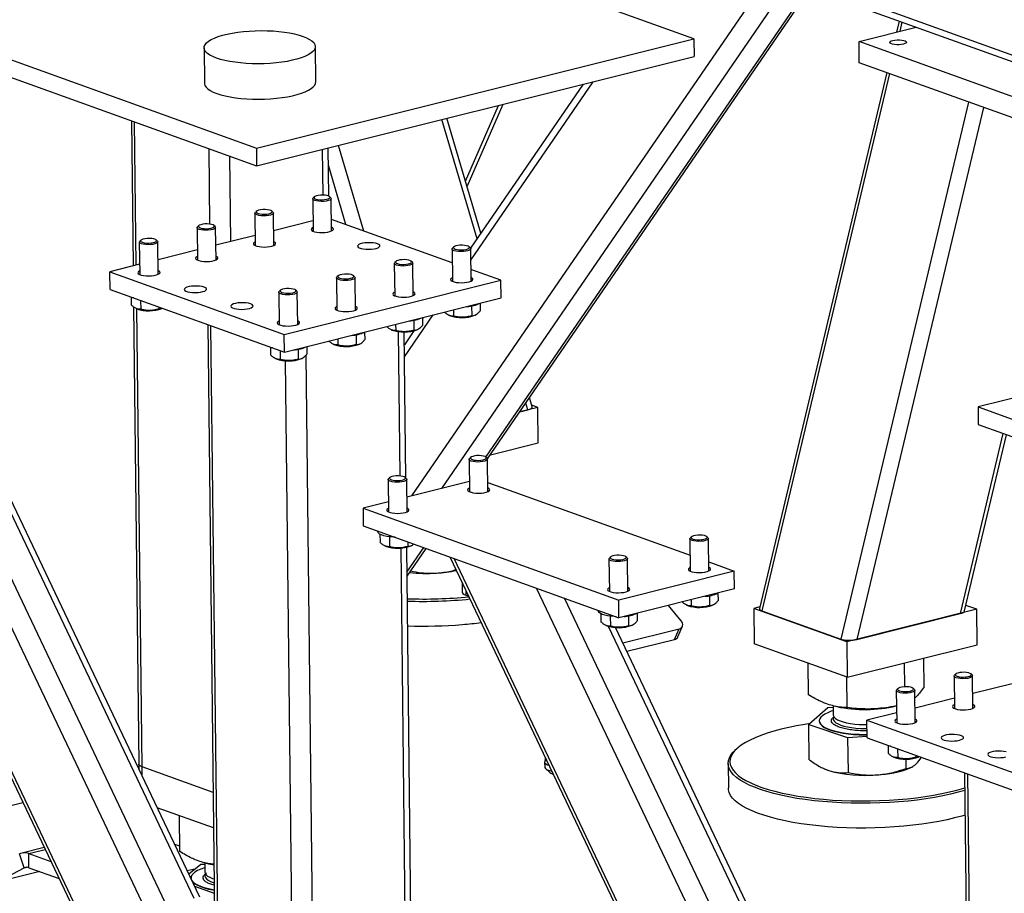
# Model space of a CAD drawing. Header units: millimetres. Extents: x 0 to 841, y 0 to 594.
# Tile 28 of 177: x 182 to 209, y 52 to 75. Entities that reach past the tile are written whole.
import ezdxf

# ---------------------------------------------------------------- set-up
doc = ezdxf.new("R2010")
doc.units = ezdxf.units.MM
doc.layers.add('TRAIT-FORT', color=4, linetype='Continuous', lineweight=25)

msp = doc.modelspace()

# ---------------------------------------------------------------- linework, layer by layer
at = {"layer": 'TRAIT-FORT', "color": 4, "linetype": 'Continuous', "lineweight": 25}
for p, q in [((209.799, 74.103), (140.227, 99.139)), ((140.463, 98.878), (209.828, 73.917)), ((200.381, 74.844), (177.994, 82.9)), ((166.198, 79.95), (188.585, 71.894)), ((166.203, 79.473), (188.59, 71.417)), ((192.775, 62.511), (202.426, 76.58)), ((193.582, 62.712), (202.962, 76.387)), ((194.774, 63.556), (203.454, 76.21)), ((194.818, 63.512), (203.513, 76.189)), ((204.835, 74.773), (206.377, 75.159)), ((205.92, 75.323), (205.849, 75.027)), ((205.991, 75.297), (205.931, 75.047)), ((188.585, 71.894), (200.381, 74.844)), ((190.184, 73.68), (190.173, 74.635)), ((200.381, 74.844), (200.386, 74.367)), ((204.841, 74.2), (204.835, 74.773)), ((209.536, 73.081), (204.835, 74.773)), ((187.172, 74.6), (187.183, 73.646)), ((188.59, 71.417), (200.386, 74.367)), ((209.543, 72.509), (204.841, 74.2)), ((205.588, 73.931), (202.148, 59.474)), ((205.66, 73.906), (202.211, 59.414)), ((197.395, 73.619), (194.359, 69.192)), ((194.365, 68.87), (197.669, 73.687)), ((194.219, 71.006), (195.113, 73.048)), ((194.263, 70.856), (195.236, 73.079)), ((207.791, 73.139), (204.342, 58.647)), ((173.39, 72.961), (186.674, 45.004)), ((186.672, 45.208), (173.504, 72.92)), ((208.191, 72.995), (204.776, 58.641)), ((185.213, 72.632), (185.258, 68.716)), ((185.345, 68.738), (185.3, 72.6)), ((194.536, 69.449), (193.583, 72.665)), ((194.636, 69.597), (193.717, 72.699)), ((186.626, 49.182), (175.727, 72.12)), ((191.482, 69.658), (190.797, 71.968)), ((186.473, 50.812), (176.477, 71.85)), ((187.329, 69.844), (187.306, 71.879)), ((188.585, 71.894), (188.59, 71.417)), ((190.383, 70.628), (190.369, 71.861)), ((190.533, 70.6), (190.519, 71.899)), ((187.897, 69.376), (187.87, 71.676)), ((190.998, 69.833), (190.524, 71.432)), ((186.904, 51.648), (177.667, 71.089)), ((187.056, 51.686), (177.85, 71.06)), ((190.101, 70.528), (190.111, 69.653)), ((190.146, 70.582), (190.113, 70.552)), ((190.588, 70.557), (190.554, 70.587)), ((190.611, 69.659), (190.601, 70.534)), ((188.543, 70.139), (188.553, 69.264)), ((188.588, 70.193), (188.555, 70.162)), ((189.03, 70.168), (188.996, 70.197)), ((189.053, 69.269), (189.043, 70.144)), ((190.108, 69.929), (189.048, 69.664)), ((193.866, 68.801), (190.607, 69.973)), ((186.985, 69.749), (186.995, 68.874)), ((187.029, 69.803), (186.997, 69.772)), ((187.471, 69.778), (187.438, 69.808)), ((187.495, 68.88), (187.485, 69.755)), ((185.426, 69.359), (185.436, 68.484)), ((185.471, 69.413), (185.439, 69.383)), ((185.913, 69.388), (185.88, 69.418)), ((185.936, 68.49), (185.926, 69.365)), ((188.55, 69.539), (187.49, 69.274)), ((186.991, 69.15), (185.932, 68.885)), ((193.862, 69.175), (193.872, 68.3)), ((193.907, 69.229), (193.874, 69.199)), ((194.349, 69.204), (194.315, 69.234)), ((194.372, 68.306), (194.362, 69.181)), ((192.303, 68.785), (192.313, 67.91)), ((192.349, 68.839), (192.315, 68.809)), ((192.791, 68.814), (192.757, 68.844)), ((192.813, 67.916), (192.803, 68.791)), ((185.433, 68.76), (184.631, 68.56)), ((184.637, 68.082), (184.631, 68.56)), ((184.631, 68.56), (189.332, 66.868)), ((195.175, 68.329), (194.368, 68.62)), ((189.332, 66.868), (195.175, 68.329)), ((190.745, 68.396), (190.755, 67.521)), ((190.79, 68.45), (190.757, 68.419)), ((191.232, 68.425), (191.199, 68.454)), ((191.255, 67.526), (191.245, 68.401)), ((195.181, 67.852), (195.175, 68.329)), ((184.637, 68.082), (189.337, 66.391)), ((189.187, 68.006), (189.197, 67.131)), ((189.232, 68.06), (189.199, 68.029)), ((189.674, 68.035), (189.641, 68.065)), ((189.697, 67.137), (189.687, 68.012)), ((185.203, 67.879), (185.205, 67.668)), ((185.267, 67.855), (185.259, 67.858)), ((185.46, 67.786), (185.463, 67.547)), ((189.337, 66.391), (195.181, 67.852)), ((194.619, 67.711), (194.621, 67.503)), ((185.27, 67.613), (185.412, 55.27)), ((185.339, 67.569), (185.357, 67.561)), ((185.5, 55.197), (185.358, 67.56)), ((185.953, 67.609), (185.953, 67.556)), ((186.036, 67.569), (186.048, 67.574)), ((193.897, 67.531), (193.899, 67.362)), ((194.386, 67.638), (194.389, 67.372)), ((192.577, 66.264), (193.353, 67.395)), ((192.828, 67.248), (192.831, 66.982)), ((193.079, 67.326), (193.061, 67.3)), ((193.061, 67.322), (193.063, 67.113)), ((193.774, 67.385), (193.793, 67.377)), ((194.472, 67.384), (194.492, 67.394)), ((187.27, 67.135), (187.583, 39.757)), ((187.671, 39.684), (187.357, 67.103)), ((191.502, 66.932), (191.505, 66.724)), ((192.216, 66.995), (192.234, 66.987)), ((192.338, 67.141), (192.34, 66.973)), ((192.464, 63.049), (192.419, 66.943)), ((192.615, 62.99), (192.57, 66.935)), ((192.832, 66.966), (192.573, 66.589)), ((192.914, 66.995), (192.933, 67.004)), ((189.337, 66.391), (189.332, 66.868)), ((190.78, 66.751), (190.782, 66.583)), ((191.27, 66.858), (191.273, 66.592)), ((188.963, 66.525), (188.965, 66.315)), ((189.029, 66.502), (189.02, 66.505)), ((189.221, 66.433), (189.224, 66.193)), ((189.711, 66.469), (189.714, 66.203)), ((189.944, 66.542), (189.947, 66.334)), ((190.658, 66.605), (190.676, 66.597)), ((191.356, 66.605), (191.375, 66.614)), ((189.1, 66.216), (189.118, 66.208)), ((189.677, 38.962), (189.365, 66.158)), ((189.797, 66.215), (189.817, 66.225)), ((190.24, 38.95), (189.926, 66.312)), ((211.873, 65.872), (208.044, 64.914)), ((196.023, 64.916), (195.95, 65.163)), ((196.172, 64.9), (195.687, 64.778)), ((195.687, 64.778), (195.904, 64.832)), ((195.904, 64.832), (195.849, 65.015)), ((196.172, 64.9), (196.011, 64.958)), ((196.183, 63.945), (196.172, 64.9)), ((208.044, 64.914), (208.049, 64.437)), ((208.044, 64.914), (212.744, 63.223)), ((208.049, 64.437), (212.75, 62.745)), ((208.717, 64.196), (207.561, 59.338)), ((207.682, 59.407), (208.813, 64.162)), ((194.894, 63.623), (196.183, 63.945)), ((194.319, 63.498), (194.329, 62.623)), ((194.365, 63.552), (194.332, 63.521)), ((194.807, 63.527), (194.773, 63.557)), ((194.829, 62.629), (194.819, 63.504)), ((192.138, 62.952), (192.148, 62.077)), ((192.183, 63.006), (192.15, 62.976)), ((192.625, 62.981), (192.591, 63.011)), ((192.648, 62.083), (192.638, 62.958)), ((194.326, 62.899), (192.644, 62.478)), ((194.322, 62.898), (194.326, 62.904)), ((194.827, 62.871), (200.279, 60.909)), ((192.145, 62.353), (191.46, 62.182)), ((191.46, 62.182), (191.465, 61.705)), ((191.46, 62.182), (198.355, 59.701)), ((191.465, 61.705), (198.36, 59.224)), ((191.854, 61.565), (191.854, 61.551)), ((191.914, 61.477), (191.917, 61.261)), ((192.172, 61.406), (192.175, 61.14)), ((200.274, 61.355), (200.284, 60.48)), ((200.319, 61.409), (200.286, 61.379)), ((200.761, 61.384), (200.727, 61.414)), ((200.784, 60.486), (200.774, 61.361)), ((192.05, 61.162), (192.069, 61.154)), ((192.733, 39.573), (192.486, 61.106)), ((192.882, 39.668), (192.636, 61.126)), ((192.644, 60.451), (193.1, 61.116)), ((192.645, 60.344), (193.159, 61.095)), ((192.664, 61.273), (192.665, 61.149)), ((192.748, 61.162), (192.768, 61.171)), ((193.804, 60.863), (207.088, 32.906)), ((207.086, 33.109), (193.917, 60.822)), ((198.092, 60.81), (198.102, 59.935)), ((198.137, 60.864), (198.104, 60.833)), ((198.579, 60.839), (198.546, 60.868)), ((198.602, 59.94), (198.592, 60.815)), ((200.781, 60.728), (201.471, 60.48)), ((201.471, 60.48), (198.355, 59.701)), ((201.476, 60.003), (201.471, 60.48)), ((194.13, 60.177), (194.133, 59.921)), ((207.04, 37.084), (196.141, 60.022)), ((194.244, 59.829), (194.242, 59.941)), ((194.244, 59.829), (194.306, 59.807)), ((206.887, 38.714), (196.89, 59.752)), ((201.476, 60.003), (198.36, 59.224)), ((200.798, 59.818), (200.801, 59.552)), ((201.031, 59.891), (201.034, 59.683)), ((198.36, 59.224), (198.355, 59.701)), ((200.038, 59.142), (199.699, 59.558)), ((200.186, 59.565), (200.205, 59.557)), ((200.309, 59.711), (200.311, 59.542)), ((200.884, 59.565), (200.904, 59.574)), ((202.158, 59.515), (202, 59.476)), ((208.013, 59.451), (207.718, 59.557)), ((197.808, 59.422), (197.808, 59.408)), ((197.869, 59.334), (197.871, 59.118)), ((198.126, 59.263), (198.129, 58.997)), ((198.617, 59.272), (198.62, 59.006)), ((198.85, 59.346), (198.852, 59.137)), ((204.507, 58.574), (202, 59.476)), ((202, 59.476), (202.011, 58.521)), ((202.211, 59.414), (204.342, 58.647)), ((208.013, 59.451), (204.507, 58.574)), ((204.776, 58.641), (207.561, 59.338)), ((208.024, 58.496), (208.013, 59.451)), ((198.005, 59.019), (198.023, 59.011)), ((207.318, 39.551), (198.081, 58.991)), ((207.47, 39.588), (198.264, 58.962)), ((198.703, 59.019), (198.722, 59.028)), ((199.952, 58.71), (200.074, 58.996)), ((198.462, 58.546), (199.98, 58.926)), ((199.859, 58.64), (199.98, 58.926)), ((198.57, 58.318), (199.859, 58.64)), ((204.518, 57.619), (202.011, 58.521)), ((204.507, 58.574), (204.518, 57.619)), ((204.518, 57.619), (208.024, 58.496)), ((203.474, 57.143), (203.465, 57.998)), ((206.071, 57.361), (206.064, 58.006)), ((206.59, 57.358), (206.581, 58.135)), ((204.519, 56.798), (204.509, 57.623)), ((207.398, 57.651), (207.408, 56.776)), ((207.443, 57.705), (207.41, 57.675)), ((207.885, 57.68), (207.852, 57.71)), ((207.908, 56.782), (207.898, 57.657)), ((208.963, 57.442), (207.903, 57.177)), ((205.84, 57.261), (205.85, 56.386)), ((205.885, 57.315), (205.852, 57.285)), ((206.327, 57.29), (206.294, 57.32)), ((206.35, 56.392), (206.34, 57.267)), ((204.137, 56.849), (204.14, 56.597)), ((204.151, 56.845), (204.236, 56.825)), ((205.838, 56.844), (205.844, 56.845)), ((207.405, 57.052), (206.345, 56.787)), ((203.997, 56.792), (203.484, 56.339)), ((204.137, 56.802), (203.997, 56.792)), ((205.847, 56.662), (205.045, 56.462)), ((203.484, 56.339), (204.528, 55.994)), ((203.494, 55.392), (203.484, 56.339)), ((203.764, 56.442), (203.764, 56.432)), ((205.05, 55.984), (205.045, 56.462)), ((205.045, 56.462), (209.746, 54.77)), ((204.528, 55.994), (205.05, 56.03)), ((204.528, 55.994), (204.539, 55.047)), ((205.05, 55.984), (209.751, 54.293)), ((205.616, 55.781), (205.618, 55.57)), ((205.681, 55.757), (205.673, 55.76)), ((201.535, 55.686), (201.488, 55.643)), ((205.874, 55.688), (205.877, 55.449)), ((206.367, 55.511), (206.367, 55.458)), ((185.412, 55.27), (185.413, 55.144)), ((196.357, 55.327), (196.359, 55.189)), ((196.375, 55.419), (196.358, 55.334)), ((196.377, 55.448), (196.375, 55.416)), ((201.304, 55.292), (201.312, 54.624)), ((205.753, 55.471), (205.771, 55.463)), ((206.093, 55.412), (206.096, 55.155)), ((206.45, 55.471), (206.462, 55.476)), ((187.414, 54.508), (185.5, 55.197)), ((185.503, 54.956), (185.5, 55.197)), ((196.379, 55.153), (196.499, 55.046)), ((203.887, 55.153), (203.899, 55.148)), ((206.213, 55.175), (206.247, 55.191)), ((207.683, 55.037), (207.997, 27.659)), ((208.085, 27.586), (207.771, 55.005)), ((180.476, 53.79), (182.285, 54.242)), ((187.425, 53.553), (185.91, 54.098)), ((186.52, 52.918), (186.509, 53.883)), ((186.519, 53.058), (186.38, 53.108)), ((182.324, 52.474), (182.195, 52.85)), ((182.863, 53.025), (182.259, 52.874)), ((182.444, 52.861), (182.888, 52.972)), ((182.444, 52.861), (183.043, 52.646)), ((182.449, 52.48), (182.444, 52.861)), ((187.191, 52.612), (187.194, 52.359)), ((187.2, 52.608), (187.29, 52.587)), ((181.71, 52.152), (182.324, 52.474)), ((182.744, 52.373), (181.77, 52.13)), ((182.324, 52.474), (182.39, 52.49)), ((182.449, 52.48), (183.261, 52.187)), ((186.717, 52.401), (186.959, 52.461)), ((187.085, 52.563), (186.763, 52.303)), ((187.191, 52.57), (187.085, 52.563)), ((186.818, 52.204), (186.818, 52.194)), ((186.818, 52.194), (186.818, 52.187)), ((186.917, 51.979), (187.445, 51.793))]:
    msp.add_line(p, q, dxfattribs=at)
at = {"layer": 'TRAIT-FORT', "color": 4, "linetype": 'Continuous', "lineweight": 25, "flags": 128}
for points in [[(187.504, 74.325), (187.409, 74.364), (187.329, 74.405), (187.265, 74.449), (187.217, 74.494), (187.186, 74.541), (187.173, 74.59), (187.177, 74.638), (187.199, 74.686), (187.238, 74.734), (187.294, 74.78), (187.367, 74.824), (187.454, 74.865), (187.556, 74.904), (187.67, 74.94), (187.797, 74.971), (187.934, 74.999), (188.079, 75.022), (188.232, 75.04), (188.389, 75.053), (188.55, 75.062), (188.713, 75.065), (188.874, 75.062), (189.034, 75.055), (189.189, 75.042), (189.338, 75.025), (189.48, 75.002), (189.612, 74.976), (189.733, 74.945), (189.841, 74.91), (189.936, 74.872), (190.016, 74.83), (190.08, 74.787), (190.128, 74.741), (190.159, 74.694), (190.172, 74.646), (190.168, 74.597), (190.146, 74.549), (190.107, 74.501), (190.051, 74.455), (189.979, 74.411), (189.891, 74.37), (189.79, 74.331), (189.675, 74.295), (189.548, 74.264), (189.411, 74.236), (189.266, 74.213), (189.113, 74.195), (188.956, 74.182), (188.795, 74.173), (188.633, 74.17), (188.471, 74.173), (188.311, 74.18), (188.156, 74.193), (188.007, 74.21), (187.865, 74.233), (187.733, 74.259), (187.612, 74.29), (187.504, 74.325)], [(205.749, 74.801), (205.803, 74.811), (205.865, 74.816), (205.929, 74.816), (205.99, 74.811), (206.043, 74.801), (206.083, 74.786), (206.108, 74.769), (206.115, 74.75), (206.103, 74.731), (206.074, 74.714), (206.03, 74.699), (205.975, 74.689), (205.914, 74.683), (205.85, 74.683), (205.789, 74.689), (205.736, 74.699), (205.696, 74.714), (205.672, 74.731), (205.665, 74.75), (205.676, 74.769), (205.705, 74.786), (205.749, 74.801)], [(187.183, 73.646), (187.184, 73.635), (187.197, 73.587), (187.228, 73.54), (187.276, 73.494), (187.34, 73.45), (187.42, 73.409), (187.515, 73.371), (187.623, 73.336), (187.744, 73.305), (187.876, 73.278), (188.018, 73.256), (188.167, 73.238), (188.322, 73.226), (188.482, 73.218), (188.643, 73.216), (188.806, 73.219), (188.967, 73.227), (189.124, 73.241), (189.277, 73.259), (189.422, 73.282), (189.559, 73.309), (189.686, 73.341), (189.8, 73.376), (189.902, 73.415), (189.989, 73.457), (190.062, 73.501), (190.118, 73.547), (190.157, 73.594), (190.179, 73.642), (190.184, 73.68)], [(190.588, 70.557), (190.591, 70.554), (190.601, 70.534), (190.592, 70.514), (190.565, 70.495), (190.523, 70.479), (190.468, 70.467), (190.404, 70.459), (190.336, 70.457), (190.269, 70.46), (190.208, 70.469), (190.158, 70.482), (190.123, 70.499), (190.103, 70.518), (190.103, 70.538), (190.113, 70.552)], [(190.534, 70.6), (190.492, 70.614), (190.438, 70.624), (190.376, 70.629), (190.312, 70.627), (190.252, 70.62), (190.2, 70.609), (190.161, 70.593), (190.139, 70.575), (190.137, 70.556), (190.153, 70.537), (190.186, 70.522), (190.235, 70.509), (190.294, 70.502), (190.357, 70.501), (190.42, 70.505), (190.477, 70.514), (190.523, 70.528), (190.553, 70.545), (190.565, 70.564), (190.559, 70.583), (190.534, 70.6)], [(189.03, 70.168), (189.033, 70.165), (189.043, 70.145), (189.034, 70.125), (189.007, 70.106), (188.965, 70.089), (188.909, 70.077), (188.845, 70.069), (188.777, 70.067), (188.711, 70.07), (188.65, 70.079), (188.6, 70.092), (188.564, 70.109), (188.545, 70.128), (188.545, 70.149), (188.555, 70.162)], [(188.975, 70.211), (188.934, 70.225), (188.88, 70.234), (188.818, 70.239), (188.754, 70.238), (188.693, 70.231), (188.642, 70.219), (188.603, 70.203), (188.581, 70.185), (188.578, 70.166), (188.595, 70.148), (188.628, 70.132), (188.677, 70.12), (188.735, 70.113), (188.799, 70.111), (188.862, 70.115), (188.918, 70.125), (188.964, 70.138), (188.995, 70.156), (189.007, 70.174), (189.001, 70.193), (188.975, 70.211)], [(187.417, 69.821), (187.376, 69.835), (187.321, 69.845), (187.26, 69.849), (187.195, 69.848), (187.135, 69.841), (187.083, 69.829), (187.044, 69.814), (187.023, 69.796), (187.02, 69.776), (187.036, 69.758), (187.07, 69.742), (187.118, 69.73), (187.177, 69.723), (187.241, 69.721), (187.304, 69.725), (187.36, 69.735), (187.406, 69.749), (187.436, 69.766), (187.449, 69.785), (187.442, 69.804), (187.417, 69.821)], [(187.471, 69.778), (187.475, 69.775), (187.485, 69.755), (187.476, 69.735), (187.449, 69.716), (187.407, 69.7), (187.351, 69.687), (187.287, 69.68), (187.219, 69.677), (187.153, 69.681), (187.092, 69.689), (187.042, 69.703), (187.006, 69.719), (186.987, 69.739), (186.986, 69.759), (186.997, 69.772)], [(190.11, 69.752), (190.091, 69.742), (190.067, 69.72), (190.061, 69.698), (190.074, 69.676), (190.105, 69.656), (190.152, 69.639), (190.212, 69.626), (190.282, 69.619), (190.356, 69.616), (190.431, 69.619), (190.501, 69.628), (190.562, 69.642), (190.611, 69.659), (190.644, 69.68), (190.659, 69.702), (190.656, 69.724), (190.634, 69.745), (190.61, 69.758)], [(185.913, 69.388), (185.917, 69.385), (185.926, 69.365), (185.917, 69.345), (185.891, 69.326), (185.848, 69.31), (185.793, 69.298), (185.729, 69.29), (185.661, 69.288), (185.594, 69.291), (185.533, 69.3), (185.483, 69.313), (185.448, 69.33), (185.429, 69.349), (185.428, 69.369), (185.439, 69.383)], [(185.859, 69.431), (185.817, 69.445), (185.763, 69.455), (185.701, 69.459), (185.637, 69.458), (185.577, 69.451), (185.525, 69.44), (185.486, 69.424), (185.465, 69.406), (185.462, 69.387), (185.478, 69.368), (185.512, 69.353), (185.56, 69.34), (185.619, 69.333), (185.682, 69.332), (185.745, 69.336), (185.802, 69.345), (185.848, 69.359), (185.878, 69.376), (185.89, 69.395), (185.884, 69.414), (185.859, 69.431)], [(188.552, 69.362), (188.532, 69.352), (188.508, 69.331), (188.503, 69.308), (188.516, 69.287), (188.547, 69.266), (188.594, 69.249), (188.654, 69.237), (188.723, 69.229), (188.798, 69.227), (188.873, 69.23), (188.943, 69.239), (189.004, 69.252), (189.053, 69.27), (189.086, 69.29), (189.101, 69.312), (189.097, 69.335), (189.075, 69.356), (189.052, 69.368)], [(191.847, 69.313), (191.794, 69.328), (191.728, 69.338), (191.655, 69.343), (191.58, 69.343), (191.507, 69.337), (191.441, 69.326), (191.385, 69.31), (191.344, 69.291), (191.32, 69.269), (191.314, 69.247), (191.328, 69.225), (191.358, 69.205), (191.406, 69.188), (191.466, 69.175), (191.536, 69.167), (191.61, 69.165), (191.684, 69.168), (191.755, 69.177), (191.816, 69.191), (191.865, 69.208), (191.898, 69.229), (191.913, 69.251), (191.909, 69.273), (191.887, 69.294), (191.847, 69.313)], [(194.349, 69.204), (194.352, 69.201), (194.362, 69.181), (194.353, 69.161), (194.326, 69.142), (194.284, 69.126), (194.228, 69.113), (194.164, 69.106), (194.096, 69.103), (194.03, 69.107), (193.969, 69.115), (193.919, 69.128), (193.883, 69.145), (193.864, 69.165), (193.864, 69.185), (193.874, 69.199)], [(194.294, 69.247), (194.253, 69.261), (194.199, 69.271), (194.137, 69.275), (194.073, 69.274), (194.012, 69.267), (193.96, 69.255), (193.922, 69.24), (193.9, 69.222), (193.898, 69.202), (193.913, 69.184), (193.947, 69.168), (193.995, 69.156), (194.054, 69.149), (194.118, 69.147), (194.181, 69.152), (194.238, 69.161), (194.283, 69.175), (194.314, 69.192), (194.326, 69.211), (194.319, 69.23), (194.294, 69.247)], [(186.994, 68.973), (186.974, 68.963), (186.95, 68.941), (186.944, 68.919), (186.957, 68.897), (186.989, 68.877), (187.035, 68.86), (187.096, 68.847), (187.165, 68.839), (187.24, 68.837), (187.315, 68.84), (187.385, 68.849), (187.446, 68.862), (187.495, 68.88), (187.528, 68.9), (187.543, 68.923), (187.539, 68.945), (187.517, 68.966), (187.493, 68.978)], [(192.791, 68.814), (192.794, 68.811), (192.803, 68.791), (192.795, 68.771), (192.768, 68.752), (192.725, 68.736), (192.67, 68.724), (192.606, 68.716), (192.538, 68.714), (192.471, 68.717), (192.411, 68.726), (192.361, 68.739), (192.325, 68.756), (192.306, 68.775), (192.306, 68.795), (192.315, 68.809)], [(192.736, 68.857), (192.694, 68.871), (192.641, 68.881), (192.578, 68.886), (192.515, 68.884), (192.454, 68.878), (192.402, 68.866), (192.364, 68.85), (192.342, 68.832), (192.339, 68.813), (192.355, 68.795), (192.389, 68.779), (192.437, 68.767), (192.496, 68.759), (192.559, 68.758), (192.622, 68.762), (192.679, 68.771), (192.725, 68.785), (192.756, 68.802), (192.768, 68.821), (192.761, 68.84), (192.736, 68.857)], [(185.435, 68.583), (185.416, 68.573), (185.392, 68.551), (185.386, 68.529), (185.399, 68.507), (185.43, 68.487), (185.477, 68.47), (185.538, 68.457), (185.607, 68.449), (185.682, 68.447), (185.756, 68.45), (185.826, 68.459), (185.888, 68.473), (185.937, 68.49), (185.97, 68.511), (185.985, 68.533), (185.981, 68.555), (185.959, 68.576), (185.935, 68.589)], [(191.232, 68.425), (191.235, 68.422), (191.245, 68.402), (191.236, 68.382), (191.21, 68.363), (191.167, 68.346), (191.112, 68.334), (191.048, 68.326), (190.98, 68.324), (190.913, 68.327), (190.853, 68.336), (190.803, 68.349), (190.767, 68.366), (190.748, 68.385), (190.747, 68.406), (190.757, 68.419)], [(191.178, 68.468), (191.136, 68.482), (191.082, 68.491), (191.02, 68.496), (190.956, 68.495), (190.896, 68.488), (190.844, 68.476), (190.805, 68.46), (190.784, 68.442), (190.781, 68.423), (190.797, 68.405), (190.831, 68.389), (190.879, 68.377), (190.938, 68.37), (191.001, 68.368), (191.064, 68.372), (191.121, 68.382), (191.167, 68.395), (191.197, 68.412), (191.21, 68.431), (191.203, 68.45), (191.178, 68.468)], [(193.87, 68.399), (193.852, 68.389), (193.827, 68.367), (193.821, 68.345), (193.835, 68.323), (193.866, 68.303), (193.913, 68.286), (193.973, 68.273), (194.042, 68.265), (194.117, 68.263), (194.192, 68.266), (194.262, 68.275), (194.323, 68.288), (194.372, 68.306), (194.405, 68.327), (194.42, 68.349), (194.417, 68.371), (194.394, 68.392), (194.37, 68.405)], [(187.173, 68.144), (187.119, 68.159), (187.053, 68.169), (186.981, 68.174), (186.905, 68.174), (186.832, 68.168), (186.766, 68.157), (186.711, 68.141), (186.67, 68.122), (186.645, 68.1), (186.639, 68.078), (186.653, 68.056), (186.684, 68.036), (186.731, 68.019), (186.791, 68.006), (186.861, 67.998), (186.935, 67.996), (187.01, 67.999), (187.08, 68.008), (187.142, 68.022), (187.19, 68.039), (187.223, 68.06), (187.238, 68.082), (187.235, 68.104), (187.212, 68.125), (187.173, 68.144)], [(189.674, 68.035), (189.677, 68.032), (189.687, 68.012), (189.678, 67.992), (189.652, 67.973), (189.609, 67.957), (189.553, 67.944), (189.489, 67.937), (189.422, 67.934), (189.355, 67.938), (189.294, 67.946), (189.244, 67.959), (189.208, 67.976), (189.19, 67.996), (189.189, 68.016), (189.199, 68.029)], [(189.619, 68.078), (189.578, 68.092), (189.524, 68.102), (189.462, 68.106), (189.398, 68.105), (189.337, 68.098), (189.286, 68.086), (189.247, 68.071), (189.226, 68.052), (189.223, 68.033), (189.239, 68.015), (189.273, 67.999), (189.321, 67.987), (189.379, 67.98), (189.443, 67.978), (189.506, 67.983), (189.563, 67.992), (189.608, 68.006), (189.639, 68.023), (189.651, 68.042), (189.645, 68.061), (189.619, 68.078)], [(192.312, 68.009), (192.293, 67.999), (192.269, 67.978), (192.263, 67.955), (192.276, 67.933), (192.307, 67.913), (192.355, 67.896), (192.415, 67.883), (192.484, 67.876), (192.559, 67.873), (192.633, 67.877), (192.704, 67.885), (192.765, 67.899), (192.814, 67.916), (192.847, 67.937), (192.862, 67.959), (192.858, 67.981), (192.836, 68.002), (192.812, 68.015)], [(188.427, 67.693), (188.372, 67.708), (188.307, 67.718), (188.235, 67.723), (188.159, 67.723), (188.086, 67.717), (188.02, 67.706), (187.964, 67.69), (187.923, 67.671), (187.899, 67.649), (187.893, 67.627), (187.906, 67.605), (187.937, 67.585), (187.984, 67.568), (188.045, 67.555), (188.114, 67.547), (188.189, 67.545), (188.264, 67.548), (188.334, 67.557), (188.395, 67.571), (188.444, 67.588), (188.477, 67.609), (188.492, 67.631), (188.488, 67.653), (188.466, 67.674), (188.427, 67.693)], [(190.754, 67.619), (190.735, 67.609), (190.711, 67.588), (190.705, 67.565), (190.718, 67.543), (190.749, 67.523), (190.796, 67.506), (190.856, 67.494), (190.926, 67.486), (191, 67.484), (191.075, 67.487), (191.146, 67.495), (191.207, 67.509), (191.255, 67.527), (191.288, 67.547), (191.304, 67.569), (191.3, 67.592), (191.278, 67.613), (191.254, 67.625)], [(189.196, 67.23), (189.177, 67.22), (189.152, 67.198), (189.147, 67.176), (189.16, 67.154), (189.191, 67.134), (189.238, 67.117), (189.298, 67.104), (189.367, 67.096), (189.442, 67.094), (189.517, 67.097), (189.587, 67.106), (189.649, 67.119), (189.697, 67.137), (189.73, 67.158), (189.746, 67.179), (189.742, 67.202), (189.719, 67.223), (189.696, 67.236)], [(194.807, 63.527), (194.809, 63.524), (194.819, 63.504), (194.811, 63.484), (194.784, 63.465), (194.741, 63.449), (194.686, 63.436), (194.622, 63.429), (194.554, 63.426), (194.488, 63.43), (194.427, 63.438), (194.377, 63.451), (194.341, 63.468), (194.322, 63.488), (194.321, 63.508), (194.332, 63.521)], [(194.752, 63.57), (194.711, 63.584), (194.656, 63.594), (194.595, 63.598), (194.531, 63.597), (194.47, 63.59), (194.418, 63.578), (194.38, 63.563), (194.358, 63.544), (194.355, 63.525), (194.371, 63.507), (194.405, 63.491), (194.453, 63.479), (194.512, 63.472), (194.576, 63.47), (194.639, 63.474), (194.695, 63.484), (194.741, 63.498), (194.771, 63.515), (194.784, 63.534), (194.777, 63.553), (194.752, 63.57)], [(192.625, 62.981), (192.628, 62.978), (192.638, 62.958), (192.629, 62.938), (192.602, 62.919), (192.56, 62.903), (192.504, 62.891), (192.441, 62.883), (192.373, 62.881), (192.306, 62.884), (192.245, 62.893), (192.195, 62.906), (192.159, 62.923), (192.14, 62.942), (192.14, 62.962), (192.15, 62.976)], [(192.571, 63.024), (192.529, 63.038), (192.475, 63.048), (192.413, 63.052), (192.349, 63.051), (192.288, 63.045), (192.236, 63.033), (192.198, 63.017), (192.176, 62.999), (192.174, 62.98), (192.19, 62.961), (192.223, 62.946), (192.272, 62.933), (192.33, 62.926), (192.394, 62.925), (192.457, 62.929), (192.514, 62.938), (192.56, 62.952), (192.59, 62.969), (192.602, 62.988), (192.595, 63.007), (192.571, 63.024)], [(194.328, 62.722), (194.309, 62.711), (194.285, 62.69), (194.279, 62.668), (194.292, 62.646), (194.323, 62.626), (194.371, 62.609), (194.431, 62.596), (194.5, 62.588), (194.575, 62.586), (194.65, 62.589), (194.72, 62.598), (194.781, 62.611), (194.83, 62.629), (194.863, 62.649), (194.878, 62.671), (194.874, 62.694), (194.852, 62.715), (194.828, 62.727)], [(192.147, 62.176), (192.128, 62.166), (192.104, 62.144), (192.098, 62.122), (192.111, 62.1), (192.142, 62.08), (192.189, 62.063), (192.249, 62.05), (192.319, 62.043), (192.393, 62.04), (192.468, 62.043), (192.538, 62.052), (192.6, 62.066), (192.649, 62.083), (192.681, 62.104), (192.696, 62.126), (192.693, 62.148), (192.671, 62.169), (192.646, 62.182)], [(192.329, 61.394), (192.278, 61.396), (192.184, 61.404), (192.098, 61.418), (192.021, 61.435), (191.957, 61.457), (191.907, 61.482), (191.873, 61.509), (191.856, 61.538), (191.854, 61.551)], [(200.761, 61.384), (200.764, 61.381), (200.774, 61.361), (200.765, 61.341), (200.738, 61.322), (200.696, 61.306), (200.64, 61.294), (200.576, 61.286), (200.509, 61.284), (200.442, 61.287), (200.381, 61.296), (200.331, 61.309), (200.295, 61.326), (200.276, 61.345), (200.276, 61.365), (200.286, 61.379)], [(200.706, 61.427), (200.665, 61.441), (200.611, 61.451), (200.549, 61.455), (200.485, 61.454), (200.424, 61.447), (200.372, 61.436), (200.334, 61.42), (200.312, 61.402), (200.31, 61.383), (200.325, 61.364), (200.359, 61.348), (200.408, 61.336), (200.466, 61.329), (200.53, 61.328), (200.593, 61.332), (200.65, 61.341), (200.696, 61.355), (200.726, 61.372), (200.738, 61.391), (200.731, 61.41), (200.706, 61.427)], [(198.579, 60.839), (198.582, 60.836), (198.592, 60.816), (198.583, 60.796), (198.557, 60.777), (198.514, 60.76), (198.459, 60.748), (198.395, 60.74), (198.327, 60.738), (198.26, 60.741), (198.2, 60.75), (198.15, 60.763), (198.114, 60.78), (198.095, 60.799), (198.094, 60.82), (198.104, 60.833)], [(198.525, 60.882), (198.483, 60.896), (198.429, 60.905), (198.368, 60.91), (198.303, 60.909), (198.243, 60.902), (198.191, 60.89), (198.152, 60.874), (198.131, 60.856), (198.128, 60.837), (198.144, 60.819), (198.178, 60.803), (198.226, 60.791), (198.285, 60.784), (198.348, 60.782), (198.411, 60.786), (198.468, 60.796), (198.514, 60.809), (198.544, 60.827), (198.557, 60.845), (198.55, 60.864), (198.525, 60.882)], [(200.283, 60.579), (200.264, 60.569), (200.24, 60.547), (200.233, 60.525), (200.247, 60.503), (200.278, 60.483), (200.325, 60.466), (200.385, 60.453), (200.455, 60.445), (200.529, 60.443), (200.604, 60.446), (200.674, 60.455), (200.736, 60.469), (200.784, 60.486), (200.817, 60.507), (200.832, 60.529), (200.829, 60.551), (200.806, 60.572), (200.783, 60.585)], [(198.101, 60.033), (198.082, 60.023), (198.058, 60.002), (198.052, 59.979), (198.065, 59.957), (198.096, 59.937), (198.143, 59.92), (198.203, 59.908), (198.273, 59.9), (198.348, 59.897), (198.422, 59.901), (198.493, 59.909), (198.554, 59.923), (198.603, 59.941), (198.636, 59.961), (198.651, 59.983), (198.647, 60.006), (198.625, 60.027), (198.601, 60.039)], [(194.133, 59.921), (194.135, 59.908), (194.153, 59.88), (194.19, 59.853), (194.244, 59.829)], [(198.283, 59.251), (198.232, 59.253), (198.139, 59.262), (198.052, 59.275), (197.976, 59.292), (197.911, 59.314), (197.861, 59.339), (197.827, 59.366), (197.81, 59.395), (197.808, 59.408)], [(199.98, 58.926), (200.016, 58.938), (200.045, 58.957), (200.066, 58.981), (200.078, 59.009), (200.081, 59.041), (200.076, 59.075), (200.061, 59.109), (200.038, 59.142)], [(207.885, 57.68), (207.888, 57.677), (207.898, 57.657), (207.889, 57.637), (207.863, 57.618), (207.82, 57.602), (207.765, 57.589), (207.701, 57.582), (207.633, 57.579), (207.566, 57.583), (207.505, 57.591), (207.456, 57.604), (207.419, 57.621), (207.401, 57.641), (207.4, 57.661), (207.41, 57.675)], [(207.83, 57.723), (207.789, 57.737), (207.735, 57.747), (207.673, 57.751), (207.609, 57.75), (207.549, 57.743), (207.497, 57.731), (207.458, 57.716), (207.437, 57.698), (207.434, 57.678), (207.45, 57.66), (207.484, 57.644), (207.532, 57.632), (207.59, 57.625), (207.654, 57.623), (207.717, 57.628), (207.774, 57.637), (207.819, 57.651), (207.85, 57.668), (207.863, 57.687), (207.856, 57.706), (207.83, 57.723)], [(206.272, 57.333), (206.231, 57.347), (206.177, 57.357), (206.115, 57.362), (206.051, 57.36), (205.99, 57.354), (205.939, 57.342), (205.9, 57.326), (205.879, 57.308), (205.876, 57.289), (205.892, 57.271), (205.926, 57.255), (205.974, 57.243), (206.032, 57.235), (206.096, 57.234), (206.159, 57.238), (206.216, 57.247), (206.261, 57.261), (206.292, 57.278), (206.304, 57.297), (206.297, 57.316), (206.272, 57.333)], [(206.327, 57.29), (206.33, 57.287), (206.34, 57.267), (206.331, 57.247), (206.304, 57.228), (206.262, 57.212), (206.206, 57.2), (206.142, 57.192), (206.075, 57.19), (206.008, 57.193), (205.947, 57.202), (205.897, 57.215), (205.861, 57.232), (205.843, 57.251), (205.842, 57.271), (205.852, 57.285)], [(207.407, 56.875), (207.397, 56.87), (207.368, 56.849), (207.358, 56.826), (207.366, 56.804), (207.393, 56.784), (207.436, 56.766), (207.493, 56.752), (207.561, 56.743), (207.635, 56.739), (207.71, 56.741), (207.781, 56.748), (207.846, 56.761)], [(207.846, 56.761), (207.898, 56.777), (207.935, 56.797), (207.955, 56.819), (207.956, 56.841), (207.938, 56.863), (207.907, 56.881)], [(204.138, 56.716), (204.084, 56.699), (203.991, 56.662), (203.912, 56.623), (203.849, 56.581), (203.803, 56.538), (203.775, 56.493), (203.764, 56.448), (203.771, 56.403), (203.795, 56.359), (203.838, 56.316), (203.897, 56.275), (203.972, 56.237), (204.063, 56.202), (204.166, 56.17), (204.283, 56.142), (204.409, 56.119), (204.545, 56.101), (204.688, 56.087), (204.836, 56.079), (204.987, 56.076), (205.049, 56.076)], [(204.14, 56.597), (204.143, 56.574), (204.163, 56.537), (204.2, 56.502), (204.254, 56.469), (204.322, 56.438), (204.405, 56.411), (204.5, 56.387), (204.605, 56.368), (204.719, 56.354), (204.839, 56.344), (204.963, 56.34), (205.046, 56.339)], [(203.517, 56.369), (203.376, 56.347), (203.152, 56.308), (202.938, 56.264), (202.733, 56.217), (202.54, 56.165), (202.359, 56.109), (202.19, 56.051), (202.035, 55.988), (201.895, 55.923), (201.769, 55.856), (201.66, 55.786), (201.566, 55.714), (201.489, 55.641), (201.429, 55.566), (201.387, 55.491), (201.361, 55.415), (201.354, 55.339), (201.364, 55.263), (201.392, 55.187), (201.437, 55.113), (201.499, 55.04), (201.578, 54.968), (201.674, 54.899), (201.786, 54.832), (201.913, 54.767), (202.056, 54.705), (202.212, 54.647), (202.382, 54.592), (202.565, 54.541), (202.76, 54.494), (202.966, 54.451), (203.182, 54.412), (203.406, 54.379), (203.639, 54.349), (203.878, 54.325), (204.123, 54.306), (204.372, 54.292), (204.625, 54.283), (204.879, 54.28), (205.135, 54.282), (205.39, 54.289), (205.643, 54.301), (205.894, 54.318), (206.14, 54.34), (206.382, 54.368), (206.617, 54.4), (206.845, 54.437), (207.064, 54.478), (207.273, 54.524), (207.472, 54.574), (207.659, 54.627), (207.688, 54.636)], [(203.764, 56.432), (203.771, 56.394), (203.796, 56.349), (203.838, 56.307), (203.897, 56.266), (203.972, 56.227), (204.063, 56.192), (204.166, 56.16), (204.283, 56.133), (204.41, 56.11), (204.545, 56.091), (204.688, 56.077), (204.836, 56.069), (204.987, 56.066), (205.049, 56.066)], [(204.157, 56.546), (204.152, 56.536), (204.141, 56.499), (204.148, 56.462), (204.172, 56.425), (204.213, 56.39), (204.27, 56.358), (204.342, 56.328), (204.429, 56.301), (204.526, 56.279), (204.634, 56.261), (204.75, 56.247), (204.871, 56.239), (204.996, 56.236), (205.048, 56.236)], [(205.849, 56.485), (205.839, 56.48), (205.81, 56.459), (205.799, 56.437), (205.808, 56.415), (205.835, 56.394), (205.878, 56.376), (205.935, 56.362), (206.003, 56.353), (206.076, 56.349), (206.151, 56.351), (206.223, 56.359), (206.288, 56.371)], [(206.288, 56.371), (206.339, 56.388), (206.377, 56.407), (206.396, 56.429), (206.397, 56.452), (206.38, 56.473), (206.349, 56.491)], [(207.541, 55.92), (207.593, 55.936), (207.63, 55.956), (207.65, 55.978), (207.651, 56.001), (207.633, 56.022), (207.598, 56.042), (207.547, 56.058), (207.484, 56.069), (207.413, 56.076), (207.338, 56.077), (207.264, 56.072), (207.196, 56.062), (207.137, 56.047), (207.092, 56.029), (207.063, 56.008), (207.053, 55.986), (207.061, 55.964), (207.088, 55.943), (207.132, 55.925), (207.188, 55.911), (207.256, 55.902), (207.33, 55.898), (207.405, 55.9), (207.477, 55.907), (207.541, 55.92)], [(207.689, 54.567), (207.505, 54.515), (207.303, 54.465), (207.091, 54.418), (206.869, 54.376), (206.639, 54.339), (206.4, 54.306), (206.156, 54.279), (205.905, 54.256), (205.652, 54.238), (205.395, 54.226), (205.136, 54.219), (204.877, 54.217), (204.62, 54.221), (204.364, 54.23), (204.111, 54.244), (203.863, 54.263), (203.621, 54.288), (203.385, 54.317), (203.157, 54.351), (202.939, 54.39), (202.73, 54.434), (202.533, 54.482), (202.347, 54.534), (202.174, 54.589), (202.016, 54.649), (201.871, 54.711), (201.742, 54.777), (201.629, 54.845), (201.532, 54.915), (201.451, 54.988), (201.388, 55.062), (201.342, 55.137), (201.315, 55.213), (201.304, 55.29), (201.312, 55.368), (201.338, 55.445), (201.381, 55.521), (201.442, 55.597), (201.488, 55.643)], [(208.801, 55.606), (208.738, 55.618), (208.667, 55.625), (208.592, 55.626), (208.518, 55.621), (208.449, 55.611), (208.39, 55.596), (208.346, 55.578), (208.317, 55.557), (208.307, 55.534), (208.315, 55.512), (208.342, 55.492), (208.385, 55.474), (208.442, 55.46), (208.51, 55.451), (208.583, 55.447), (208.659, 55.449), (208.73, 55.456), (208.795, 55.469)], [(185.5, 55.197), (185.457, 55.216), (185.427, 55.237), (185.413, 55.26), (185.412, 55.27)], [(185.5, 55.197), (185.457, 55.216), (185.427, 55.237), (185.413, 55.26), (185.412, 55.27)], [(196.358, 55.334), (196.357, 55.33), (196.364, 55.305), (196.39, 55.281), (196.432, 55.259), (196.473, 55.245)], [(196.359, 55.189), (196.36, 55.18), (196.377, 55.155), (196.41, 55.132), (196.461, 55.112), (196.525, 55.095), (196.547, 55.091)], [(203.899, 55.148), (203.92, 55.139), (204.018, 55.102)], [(202.446, 53.839), (202.267, 53.893), (202.101, 53.95), (201.949, 54.011), (201.813, 54.075), (201.691, 54.142), (201.586, 54.211), (201.497, 54.283), (201.425, 54.356), (201.371, 54.431), (201.334, 54.507), (201.315, 54.584), (201.312, 54.624)], [(207.696, 53.899), (207.609, 53.874), (207.413, 53.821), (207.207, 53.773), (206.989, 53.729), (206.763, 53.689), (206.528, 53.654), (206.286, 53.624), (206.039, 53.598), (205.787, 53.578), (205.531, 53.563), (205.274, 53.554), (205.015, 53.549), (204.756, 53.55), (204.499, 53.556), (204.244, 53.568), (203.994, 53.585), (203.748, 53.607), (203.51, 53.634), (203.277, 53.666), (203.054, 53.702), (202.841, 53.743), (202.638, 53.789), (202.446, 53.839)], [(187.29, 52.587), (187.401, 52.564), (187.436, 52.558)], [(187.192, 52.478), (187.18, 52.475), (187.081, 52.44), (186.996, 52.401), (186.927, 52.36), (186.874, 52.318), (186.838, 52.274), (186.82, 52.229), (186.82, 52.184)], [(187.194, 52.359), (187.201, 52.325), (187.226, 52.289), (187.269, 52.254), (187.326, 52.222), (187.399, 52.192), (187.441, 52.178)], [(187.236, 52.337), (187.223, 52.324), (187.2, 52.287), (187.195, 52.25), (187.207, 52.213), (187.236, 52.177), (187.282, 52.142), (187.344, 52.11), (187.421, 52.082), (187.442, 52.075)], [(186.849, 52.121), (186.873, 52.095), (186.925, 52.054), (186.994, 52.014), (187.078, 51.978), (187.177, 51.945), (187.288, 51.915), (187.411, 51.89), (187.444, 51.884)], [(186.86, 52.099), (186.873, 52.086), (186.925, 52.044), (186.994, 52.005), (187.078, 51.968), (187.177, 51.935), (187.289, 51.905), (187.411, 51.88), (187.444, 51.875)]]:
    msp.add_lwpolyline(points, dxfattribs=at)
at = {"layer": 'TRAIT-FORT', "color": 4, "linetype": 'Continuous', "lineweight": 25}
for centre, radius, start, end in [((194.226, 68.526), 0.904, 272.2478, 295.7452), ((185.686, 68.501), 0.996, 250.742, 290.5951), ((192.667, 68.138), 0.906, 272.2675, 295.7255), ((194.122, 68.321), 1, 250.8, 290.5071), ((191.109, 67.746), 0.904, 272.2478, 295.7452), ((192.563, 67.932), 1.001, 250.8078, 290.5023), ((189.551, 67.358), 0.906, 272.2675, 295.7255), ((191.005, 67.542), 1, 250.7978, 290.5093), ((189.447, 67.153), 1.001, 250.806, 290.5011), ((192.398, 62.094), 0.996, 250.7056, 290.6016), ((193.166, 64.856), 4.435, 264.1406, 273.5327), ((193.237, 64.116), 3.692, 273.1436, 281.555), ((193.084, 71.886), 12.157, 267.9642, 275.8038), ((200.638, 60.709), 0.908, 272.2304, 295.6748), ((193.082, 72.006), 12.34, 268.0056, 275.8595), ((200.534, 60.497), 0.996, 250.7167, 290.5904), ((198.457, 60.164), 0.908, 272.2304, 295.6748), ((193.089, 71.464), 12.466, 268.0283, 274.8196), ((193.159, 70.373), 11.374, 274.9313, 277.4959), ((198.352, 59.952), 0.996, 250.7167, 290.5904), ((199.837, 58.765), 0.127, 279.7431, 334.4649), ((204.996, 60.434), 3.688, 258.1088, 283.2083), ((196.445, 55.428), 0.0708, 189.3134, 247.3072), ((206.1, 56.403), 0.996, 250.7146, 290.5925), ((196.615, 55.2), 0.192, 233.0458, 261.129), ((204.998, 58.648), 3.679, 254.5527, 275.0085), ((205.246, 57.511), 2.528, 271.6591, 292.4829), ((182.333, 52.578), 0.305, 68.51, 116.9697), ((182.393, 52.337), 0.153, 68.5852, 116.795)]:
    msp.add_arc(centre, radius, start, end, dxfattribs=at)
for centre, start_param, end_param in [((195.715, 64.9), 5.357467, 6.361542), ((202.457, 59.475), 3.063236, 3.78667), ((207.373, 59.405), 5.357467, 6.204829), ((204.588, 58.709), 3.78667, 5.357467)]:
    msp.add_ellipse(centre, major_axis=(0.309, 0.008), ratio=0.29415, start_param=start_param, end_param=end_param, dxfattribs=at)
for points, knots in [([(185.463, 67.547), (185.43, 67.548), (185.376, 67.549), (185.298, 67.588), (185.244, 67.63), (185.214, 67.66), (185.205, 67.668)], [0, 0, 0, 0, 0.385443, 0.637399, 0.896068, 1, 1, 1, 1]), ([(185.953, 67.556), (185.911, 67.545), (185.825, 67.522), (185.698, 67.512), (185.576, 67.521), (185.501, 67.538), (185.463, 67.547)], [0, 0, 0, 0, 0.264027, 0.534152, 0.76527, 1, 1, 1, 1]), ([(185.953, 67.556), (185.974, 67.556), (186.004, 67.556), (186.035, 67.571), (186.045, 67.576)], [0, 0, 0, 0, 0.675961, 1, 1, 1, 1]), ([(193.899, 67.362), (193.866, 67.363), (193.812, 67.365), (193.733, 67.404), (193.685, 67.442), (193.659, 67.466), (193.655, 67.47)], [0, 0, 0, 0, 0.408297, 0.676779, 0.95081, 1, 1, 1, 1]), ([(194.389, 67.372), (194.409, 67.373), (194.45, 67.375), (194.511, 67.401), (194.568, 67.445), (194.603, 67.484), (194.621, 67.503)], [0, 0, 0, 0, 0.2648095, 0.534681, 0.765321, 1, 1, 1, 1]), ([(194.389, 67.372), (194.347, 67.36), (194.261, 67.338), (194.133, 67.327), (194.011, 67.336), (193.936, 67.354), (193.899, 67.362)], [0, 0, 0, 0, 0.264974, 0.535145, 0.76523, 1, 1, 1, 1]), ([(192.34, 66.973), (192.308, 66.973), (192.254, 66.975), (192.175, 67.015), (192.126, 67.052), (192.101, 67.077), (192.097, 67.081)], [0, 0, 0, 0, 0.408287, 0.676787, 0.950787, 1, 1, 1, 1]), ([(192.831, 66.982), (192.788, 66.971), (192.702, 66.948), (192.575, 66.938), (192.453, 66.947), (192.378, 66.964), (192.34, 66.973)], [0, 0, 0, 0, 0.264934, 0.535064, 0.765266, 1, 1, 1, 1]), ([(192.831, 66.982), (192.851, 66.983), (192.892, 66.985), (192.953, 67.011), (193.01, 67.055), (193.045, 67.094), (193.063, 67.113)], [0, 0, 0, 0, 0.264682, 0.534599, 0.765453, 1, 1, 1, 1]), ([(190.782, 66.583), (190.749, 66.584), (190.695, 66.585), (190.616, 66.625), (190.568, 66.662), (190.542, 66.687), (190.538, 66.691)], [0, 0, 0, 0, 0.408297, 0.676779, 0.95081, 1, 1, 1, 1]), ([(191.273, 66.592), (191.293, 66.593), (191.333, 66.595), (191.395, 66.621), (191.451, 66.666), (191.487, 66.704), (191.505, 66.724)], [0, 0, 0, 0, 0.264855, 0.534773, 0.765453, 1, 1, 1, 1]), ([(191.273, 66.592), (191.23, 66.581), (191.144, 66.558), (191.017, 66.548), (190.895, 66.557), (190.82, 66.574), (190.782, 66.583)], [0, 0, 0, 0, 0.264973, 0.535143, 0.765379, 1, 1, 1, 1]), ([(189.224, 66.193), (189.191, 66.194), (189.137, 66.196), (189.058, 66.235), (189.005, 66.277), (188.974, 66.306), (188.965, 66.315)], [0, 0, 0, 0, 0.384858, 0.63795, 0.896226, 1, 1, 1, 1]), ([(189.714, 66.203), (189.672, 66.191), (189.586, 66.169), (189.459, 66.158), (189.337, 66.167), (189.262, 66.185), (189.224, 66.193)], [0, 0, 0, 0, 0.264934, 0.535064, 0.765266, 1, 1, 1, 1]), ([(189.714, 66.203), (189.734, 66.204), (189.775, 66.206), (189.837, 66.232), (189.893, 66.276), (189.929, 66.314), (189.947, 66.334)], [0, 0, 0, 0, 0.264682, 0.534599, 0.765453, 1, 1, 1, 1]), ([(192.175, 61.14), (192.142, 61.141), (192.088, 61.142), (192.009, 61.181), (191.956, 61.223), (191.926, 61.253), (191.917, 61.261)], [0, 0, 0, 0, 0.385452, 0.63739, 0.896089, 1, 1, 1, 1]), ([(192.665, 61.149), (192.623, 61.138), (192.537, 61.115), (192.409, 61.105), (192.287, 61.114), (192.212, 61.131), (192.175, 61.14)], [0, 0, 0, 0, 0.264974, 0.535145, 0.76523, 1, 1, 1, 1]), ([(192.665, 61.149), (192.685, 61.15), (192.726, 61.152), (192.782, 61.175), (192.816, 61.203), (192.83, 61.214)], [0, 0, 0, 0, 0.376251, 0.759695, 1, 1, 1, 1]), ([(192.742, 60.486), (192.841, 60.468), (193.005, 60.437), (193.239, 60.423), (193.373, 60.428), (193.44, 60.43)], [0, 0, 0, 0, 0.4314888, 0.7154175, 1, 1, 1, 1]), ([(193.44, 60.43), (193.571, 60.442), (193.749, 60.458), (193.921, 60.509), (193.966, 60.523)], [0, 0, 0, 0, 0.738002, 1, 1, 1, 1]), ([(200.311, 59.542), (200.278, 59.543), (200.224, 59.545), (200.145, 59.585), (200.097, 59.622), (200.071, 59.647), (200.067, 59.65)], [0, 0, 0, 0, 0.408306, 0.675207, 0.950809, 1, 1, 1, 1]), ([(200.801, 59.552), (200.759, 59.541), (200.673, 59.518), (200.545, 59.508), (200.423, 59.517), (200.348, 59.534), (200.311, 59.542)], [0, 0, 0, 0, 0.264933, 0.535216, 0.765266, 1, 1, 1, 1]), ([(200.801, 59.552), (200.821, 59.553), (200.862, 59.555), (200.923, 59.581), (200.981, 59.625), (201.016, 59.664), (201.034, 59.683)], [0, 0, 0, 0, 0.26484, 0.534918, 0.765314, 1, 1, 1, 1]), ([(198.129, 58.997), (198.096, 58.998), (198.042, 58.999), (197.964, 59.039), (197.91, 59.08), (197.88, 59.11), (197.871, 59.118)], [0, 0, 0, 0, 0.385441, 0.637371, 0.897562, 1, 1, 1, 1]), ([(198.62, 59.006), (198.577, 58.995), (198.491, 58.972), (198.364, 58.962), (198.242, 58.971), (198.167, 58.988), (198.129, 58.997)], [0, 0, 0, 0, 0.264974, 0.535145, 0.76523, 1, 1, 1, 1]), ([(198.62, 59.006), (198.64, 59.007), (198.681, 59.009), (198.742, 59.036), (198.799, 59.079), (198.835, 59.118), (198.852, 59.137)], [0, 0, 0, 0, 0.264966, 0.534998, 0.765354, 1, 1, 1, 1]), ([(206.59, 57.358), (206.556, 57.309), (206.491, 57.217), (206.409, 57.118), (206.36, 57.075), (206.342, 57.059)], [0, 0, 0, 0, 0.4172543, 0.7906531, 1, 1, 1, 1]), ([(204.519, 56.798), (204.449, 56.802), (204.317, 56.81), (204.124, 56.848), (203.951, 56.901), (203.792, 56.968), (203.636, 57.045), (203.53, 57.109), (203.474, 57.143)], [0, 0, 0, 0, 0.201925, 0.382732, 0.555122, 0.692865, 0.839038, 1, 1, 1, 1]), ([(205.845, 56.851), (205.818, 56.845), (205.698, 56.816), (205.487, 56.785), (205.23, 56.762), (204.991, 56.76), (204.76, 56.77), (204.602, 56.788), (204.519, 56.798)], [0, 0, 0, 0, 0.061162, 0.273659, 0.476707, 0.638708, 0.810359, 1, 1, 1, 1]), ([(205.048, 56.174), (204.988, 56.174), (204.864, 56.174), (204.681, 56.189), (204.508, 56.214), (204.383, 56.244), (204.297, 56.272), (204.224, 56.302), (204.154, 56.341), (204.104, 56.392), (204.086, 56.444), (204.099, 56.499), (204.139, 56.534), (204.159, 56.551)], [0, 0, 0, 0, 0.097121, 0.200469, 0.305745, 0.411495, 0.462977, 0.514896, 0.614031, 0.707911, 0.801545, 0.900663, 1, 1, 1, 1]), ([(205.877, 55.449), (205.844, 55.45), (205.79, 55.451), (205.711, 55.49), (205.658, 55.532), (205.627, 55.562), (205.618, 55.57)], [0, 0, 0, 0, 0.384867, 0.637941, 0.896247, 1, 1, 1, 1]), ([(203.494, 55.392), (203.58, 55.332), (203.708, 55.242), (203.884, 55.152), (203.973, 55.119), (204.018, 55.102)], [0, 0, 0, 0, 0.494769, 0.747749, 1, 1, 1, 1]), ([(206.367, 55.458), (206.325, 55.447), (206.239, 55.424), (206.111, 55.414), (205.99, 55.423), (205.915, 55.44), (205.877, 55.449)], [0, 0, 0, 0, 0.264973, 0.535143, 0.765379, 1, 1, 1, 1]), ([(206.096, 55.155), (206.139, 55.159), (206.203, 55.167), (206.288, 55.211), (206.332, 55.246), (206.355, 55.264)], [0, 0, 0, 0, 0.495096, 0.74779, 1, 1, 1, 1]), ([(206.355, 55.264), (206.398, 55.305), (206.452, 55.357), (206.504, 55.441), (206.514, 55.458)], [0, 0, 0, 0, 0.797242, 1, 1, 1, 1]), ([(206.367, 55.458), (206.387, 55.458), (206.417, 55.458), (206.448, 55.473), (206.458, 55.478)], [0, 0, 0, 0, 0.6765843, 1, 1, 1, 1]), ([(204.018, 55.102), (204.106, 55.079), (204.282, 55.033), (204.453, 55.042), (204.539, 55.047)], [0, 0, 0, 0, 0.494971, 1, 1, 1, 1]), ([(204.539, 55.047), (204.665, 55.024), (204.857, 54.989), (205.119, 54.975), (205.252, 54.981), (205.319, 54.983)], [0, 0, 0, 0, 0.495175, 0.747581, 1, 1, 1, 1]), ([(205.319, 54.983), (205.45, 54.998), (205.713, 55.028), (205.968, 55.112), (206.096, 55.155)], [0, 0, 0, 0, 0.494774, 1, 1, 1, 1]), ([(187.436, 52.573), (187.401, 52.576), (187.305, 52.584), (187.149, 52.618), (186.982, 52.672), (186.827, 52.74), (186.677, 52.819), (186.574, 52.884), (186.52, 52.918)], [0, 0, 0, 0, 0.119054, 0.318399, 0.508989, 0.660854, 0.822013, 1, 1, 1, 1]), ([(187.443, 52.007), (187.403, 52.019), (187.318, 52.044), (187.225, 52.091), (187.173, 52.137), (187.151, 52.175), (187.142, 52.212), (187.153, 52.257), (187.188, 52.292), (187.205, 52.308)], [0, 0, 0, 0, 0.151603, 0.328236, 0.504242, 0.590773, 0.677695, 0.843338, 1, 1, 1, 1])]:
    msp.add_open_spline(points, degree=3, knots=knots, dxfattribs=at)

doc.saveas('drawing.dxf')
